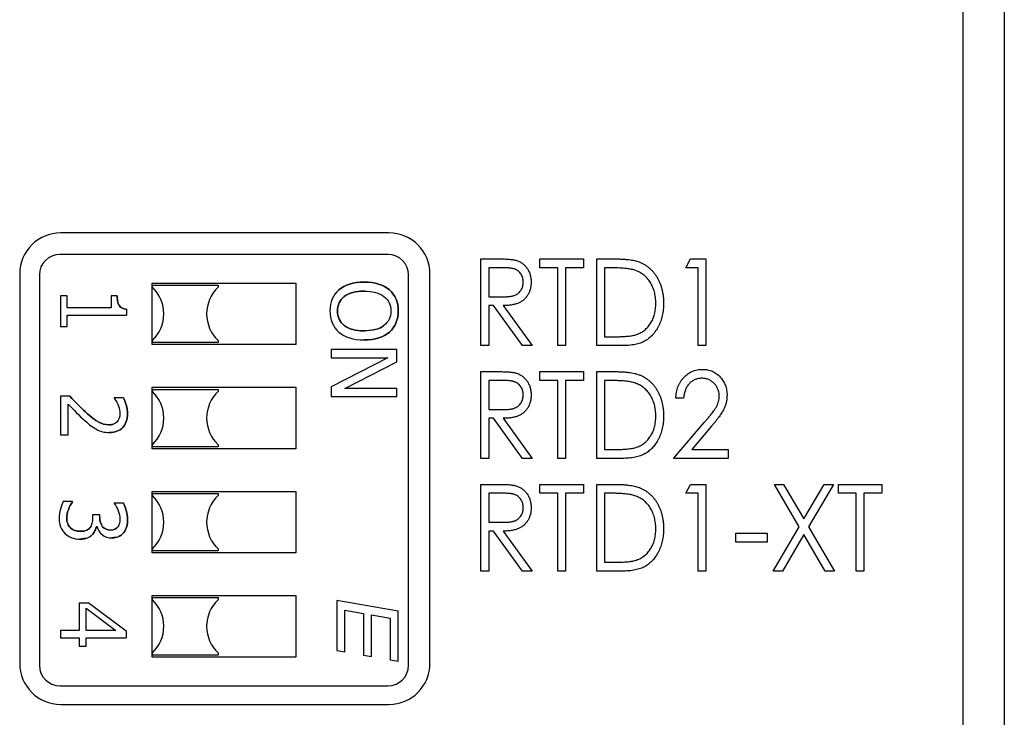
# Paper-space layout 'Sheet2' of a CAD drawing. Header units: millimetres. Extents: x 0 to 420, y 0 to 297.
# Tile 3 of 19: x 116 to 140, y 101 to 118. Entities that reach past the tile are written whole.
import ezdxf

# ---------------------------------------------------------------- set-up
doc = ezdxf.new("R2010")
doc.units = ezdxf.units.MM

psp = doc.layouts.new('Sheet2')

# ---------------------------------------------------------------- linework, layer by layer
at = {"color": 7, "linetype": 'Continuous', "lineweight": 25}
for p, q in [((139.062, 95.296), (139.062, 190.446)), ((140.062, 148.691), (140.062, 92.286)), ((125.062, 112.796), (117.062, 112.796)), ((125.041, 112.27), (117.041, 112.27)), ((127.306, 112.163), (127.695, 112.163)), ((127.306, 110.046), (127.306, 112.163)), ((128.744, 112.163), (129.803, 112.163)), ((128.744, 111.945), (128.744, 112.163)), ((129.803, 112.163), (129.803, 111.945)), ((130.128, 110.046), (130.128, 112.163)), ((130.128, 112.163), (130.529, 112.163)), ((132.299, 111.945), (132.413, 112.163)), ((132.413, 112.163), (132.788, 112.163)), ((132.788, 112.163), (132.788, 110.046)), ((127.848, 111.945), (127.496, 111.945)), ((127.496, 111.945), (127.496, 111.24)), ((129.179, 111.945), (128.744, 111.945)), ((129.179, 110.046), (129.179, 111.945)), ((129.803, 111.945), (129.369, 111.945)), ((129.369, 111.945), (129.369, 110.046)), ((130.455, 111.945), (130.318, 111.945)), ((130.318, 111.945), (130.318, 110.263)), ((132.598, 111.945), (132.299, 111.945)), ((132.598, 110.046), (132.598, 111.945)), ((116.062, 111.796), (116.062, 102.296)), ((116.541, 111.77), (116.541, 102.25)), ((125.541, 102.25), (125.541, 111.77)), ((126.062, 102.296), (126.062, 111.796)), ((119.291, 111.57), (122.791, 111.57)), ((119.291, 110.07), (119.291, 111.57)), ((119.296, 111.52), (119.296, 111.52)), ((119.296, 111.52), (120.896, 111.52)), ((119.296, 111.52), (120.896, 111.52)), ((119.296, 111.47), (119.296, 111.52)), ((120.896, 111.52), (120.896, 111.52)), ((120.896, 111.52), (120.896, 111.47)), ((120.896, 111.52), (120.896, 111.47)), ((120.896, 111.47), (120.896, 111.47)), ((122.791, 111.57), (122.791, 110.07)), ((117.057, 111.261), (117.057, 110.509)), ((117.22, 111.261), (117.057, 111.261)), ((117.22, 110.971), (117.22, 111.261)), ((118.293, 111.261), (118.293, 110.971)), ((118.439, 111.261), (118.293, 111.261)), ((127.496, 111.24), (127.84, 111.237)), ((118.293, 110.971), (117.22, 110.971)), ((118.662, 110.937), (118.662, 110.792)), ((127.61, 111.023), (127.496, 111.023)), ((127.496, 111.023), (127.496, 110.046)), ((128.314, 110.046), (127.61, 111.023)), ((127.849, 111.023), (128.554, 110.046)), ((117.22, 110.792), (118.662, 110.792)), ((117.22, 110.509), (117.22, 110.792)), ((117.057, 110.509), (117.22, 110.509)), ((124.457, 110.406), (124.703, 110.44)), ((119.296, 110.12), (119.296, 110.17)), ((120.896, 110.17), (120.896, 110.12)), ((120.896, 110.17), (120.896, 110.17)), ((120.896, 110.17), (120.896, 110.12)), ((130.318, 110.263), (130.542, 110.263)), ((122.791, 110.07), (119.291, 110.07)), ((120.896, 110.12), (119.296, 110.12)), ((120.896, 110.12), (120.896, 110.12)), ((123.657, 109.95), (123.657, 109.752)), ((125.257, 109.95), (123.657, 109.95)), ((125.257, 109.648), (125.257, 109.95)), ((127.496, 110.046), (127.306, 110.046)), ((128.554, 110.046), (128.314, 110.046)), ((129.369, 110.046), (129.179, 110.046)), ((130.743, 110.046), (130.128, 110.046)), ((132.788, 110.046), (132.598, 110.046)), ((123.657, 109.752), (125.037, 109.752)), ((125.037, 109.752), (123.657, 109.044)), ((123.991, 109.004), (125.257, 109.648)), ((127.306, 109.413), (127.695, 109.413)), ((127.306, 107.296), (127.306, 109.413)), ((128.744, 109.195), (128.744, 109.413)), ((128.744, 109.413), (129.803, 109.413)), ((129.803, 109.413), (129.803, 109.195)), ((130.128, 107.296), (130.128, 109.413)), ((130.128, 109.413), (130.529, 109.413)), ((119.291, 109.03), (122.791, 109.03)), ((119.291, 107.53), (119.291, 109.03)), ((119.296, 108.98), (119.296, 108.98)), ((119.296, 108.98), (120.896, 108.98)), ((119.296, 108.98), (120.896, 108.98)), ((119.296, 108.93), (119.296, 108.98)), ((120.896, 108.98), (120.896, 108.98)), ((120.896, 108.98), (120.896, 108.93)), ((120.896, 108.98), (120.896, 108.93)), ((122.791, 109.03), (122.791, 107.53)), ((123.657, 109.044), (123.657, 108.806)), ((125.257, 109.004), (123.991, 109.004)), ((125.257, 108.806), (125.257, 109.004)), ((127.848, 109.195), (127.496, 109.195)), ((127.496, 109.195), (127.496, 108.49)), ((129.179, 109.195), (128.744, 109.195)), ((129.179, 107.296), (129.179, 109.195)), ((129.803, 109.195), (129.369, 109.195)), ((129.369, 109.195), (129.369, 107.296)), ((130.455, 109.195), (130.318, 109.195)), ((130.318, 109.195), (130.318, 107.513)), ((117.057, 108.81), (117.057, 107.868)), ((117.283, 108.81), (117.057, 108.81)), ((118.366, 108.776), (118.366, 108.766)), ((118.592, 108.776), (118.366, 108.776)), ((120.896, 108.93), (120.896, 108.93)), ((123.657, 108.806), (125.257, 108.806)), ((132.245, 108.761), (132.055, 108.761)), ((117.243, 107.868), (117.243, 108.616)), ((127.496, 108.49), (127.84, 108.487)), ((127.61, 108.273), (127.496, 108.273)), ((127.496, 108.273), (127.496, 107.296)), ((128.314, 107.296), (127.61, 108.273)), ((127.849, 108.273), (128.554, 107.296)), ((132.001, 107.296), (132.749, 108.172)), ((132.919, 108.071), (132.443, 107.513)), ((117.057, 107.868), (117.243, 107.868)), ((122.791, 107.53), (119.291, 107.53)), ((119.296, 107.58), (119.296, 107.63)), ((120.896, 107.58), (119.296, 107.58)), ((120.896, 107.63), (120.896, 107.58)), ((120.896, 107.63), (120.896, 107.63)), ((120.896, 107.63), (120.896, 107.58)), ((120.896, 107.58), (120.896, 107.58)), ((127.496, 107.296), (127.306, 107.296)), ((128.554, 107.296), (128.314, 107.296)), ((129.369, 107.296), (129.179, 107.296)), ((130.743, 107.296), (130.128, 107.296)), ((130.318, 107.513), (130.542, 107.513)), ((133.33, 107.296), (132.001, 107.296)), ((132.443, 107.513), (133.33, 107.513)), ((133.33, 107.513), (133.33, 107.296)), ((127.306, 106.663), (127.695, 106.663)), ((127.306, 104.546), (127.306, 106.663)), ((128.744, 106.445), (128.744, 106.663)), ((128.744, 106.663), (129.803, 106.663)), ((129.803, 106.663), (129.803, 106.445)), ((130.128, 106.663), (130.529, 106.663)), ((130.128, 104.546), (130.128, 106.663)), ((132.299, 106.445), (132.413, 106.663)), ((132.413, 106.663), (132.788, 106.663)), ((132.788, 106.663), (132.788, 104.546)), ((134.457, 106.663), (134.681, 106.663)), ((135.064, 105.628), (134.457, 106.663)), ((134.681, 106.663), (135.176, 105.819)), ((135.176, 105.819), (135.671, 106.663)), ((135.895, 106.663), (135.288, 105.628)), ((135.671, 106.663), (135.895, 106.663)), ((136.017, 106.445), (136.017, 106.663)), ((136.017, 106.663), (137.075, 106.663)), ((137.075, 106.663), (137.075, 106.445)), ((119.291, 106.49), (122.791, 106.49)), ((119.291, 104.99), (119.291, 106.49)), ((119.296, 106.44), (119.296, 106.44)), ((119.296, 106.44), (120.896, 106.44)), ((119.296, 106.44), (120.896, 106.44)), ((119.296, 106.39), (119.296, 106.44)), ((120.896, 106.44), (120.896, 106.44)), ((120.896, 106.44), (120.896, 106.39)), ((120.896, 106.44), (120.896, 106.39)), ((120.896, 106.39), (120.896, 106.39)), ((122.791, 106.49), (122.791, 104.99)), ((127.848, 106.445), (127.496, 106.445)), ((127.496, 106.445), (127.496, 105.74)), ((129.179, 106.445), (128.744, 106.445)), ((129.179, 104.546), (129.179, 106.445)), ((129.803, 106.445), (129.369, 106.445)), ((129.369, 106.445), (129.369, 104.546)), ((130.455, 106.445), (130.318, 106.445)), ((130.318, 106.445), (130.318, 104.763)), ((132.598, 106.445), (132.299, 106.445)), ((132.598, 104.546), (132.598, 106.445)), ((136.451, 106.445), (136.017, 106.445)), ((136.451, 104.546), (136.451, 106.445)), ((137.075, 106.445), (136.641, 106.445)), ((136.641, 106.445), (136.641, 104.546)), ((117.348, 106.244), (117.124, 106.244)), ((117.348, 106.23), (117.348, 106.244)), ((118.366, 106.204), (118.366, 106.195)), ((118.59, 106.204), (118.366, 106.204)), ((117.837, 105.923), (117.837, 105.838)), ((118.014, 105.923), (117.837, 105.923)), ((118.014, 105.858), (118.014, 105.923)), ((117.932, 105.632), (117.947, 105.632)), ((127.496, 105.74), (127.84, 105.737)), ((134.43, 104.546), (135.064, 105.628)), ((135.288, 105.628), (135.922, 104.546)), ((118.422, 105.377), (118.306, 105.356)), ((127.61, 105.523), (127.496, 105.523)), ((127.496, 105.523), (127.496, 104.546)), ((128.314, 104.546), (127.61, 105.523)), ((127.849, 105.523), (128.554, 104.546)), ((133.52, 105.469), (134.28, 105.469)), ((133.52, 105.251), (133.52, 105.469)), ((134.28, 105.469), (134.28, 105.251)), ((135.176, 105.436), (134.654, 104.546)), ((135.698, 104.546), (135.176, 105.436)), ((117.672, 105.347), (117.531, 105.327)), ((134.28, 105.251), (133.52, 105.251)), ((122.791, 104.99), (119.291, 104.99)), ((119.296, 105.04), (119.296, 105.09)), ((120.896, 105.04), (119.296, 105.04)), ((120.896, 105.09), (120.896, 105.04)), ((120.896, 105.09), (120.896, 105.09)), ((120.896, 105.09), (120.896, 105.04)), ((120.896, 105.04), (120.896, 105.04)), ((130.318, 104.763), (130.542, 104.763)), ((127.496, 104.546), (127.306, 104.546)), ((128.554, 104.546), (128.314, 104.546)), ((129.369, 104.546), (129.179, 104.546)), ((130.743, 104.546), (130.128, 104.546)), ((132.788, 104.546), (132.598, 104.546)), ((134.654, 104.546), (134.43, 104.546)), ((135.922, 104.546), (135.698, 104.546)), ((136.641, 104.546), (136.451, 104.546)), ((119.291, 103.95), (122.791, 103.95)), ((119.291, 102.45), (119.291, 103.95)), ((122.791, 103.95), (122.791, 102.45)), ((117.508, 103.768), (117.508, 103.102)), ((117.755, 103.768), (117.508, 103.768)), ((117.755, 103.768), (118.657, 103.094)), ((119.296, 103.9), (119.296, 103.9)), ((119.296, 103.9), (120.896, 103.9)), ((119.296, 103.9), (120.896, 103.9)), ((119.296, 103.85), (119.296, 103.9)), ((120.896, 103.9), (120.896, 103.9)), ((120.896, 103.9), (120.896, 103.85)), ((120.896, 103.9), (120.896, 103.85)), ((120.896, 103.85), (120.896, 103.85)), ((123.791, 103.833), (123.791, 102.614)), ((125.291, 103.568), (123.791, 103.833)), ((117.68, 103.641), (118.402, 103.102)), ((117.68, 103.102), (117.68, 103.641)), ((123.991, 103.594), (124.441, 103.515)), ((123.991, 102.579), (123.991, 103.594)), ((124.441, 103.515), (124.441, 102.5)), ((124.641, 103.48), (125.091, 103.4)), ((124.641, 102.464), (124.641, 103.48)), ((125.291, 102.35), (125.291, 103.568)), ((125.091, 103.4), (125.091, 102.385)), ((117.057, 103.102), (117.057, 102.923)), ((117.508, 103.102), (117.057, 103.102)), ((118.402, 103.102), (117.68, 103.102)), ((118.657, 103.094), (118.657, 102.923)), ((117.057, 102.923), (117.508, 102.923)), ((117.508, 102.923), (117.508, 102.716)), ((117.68, 102.923), (118.657, 102.923)), ((117.68, 102.716), (117.68, 102.923)), ((117.508, 102.716), (117.68, 102.716)), ((119.296, 102.5), (119.296, 102.55)), ((120.896, 102.5), (119.296, 102.5)), ((120.896, 102.55), (120.896, 102.5)), ((120.896, 102.55), (120.896, 102.55)), ((120.896, 102.55), (120.896, 102.5)), ((120.896, 102.5), (120.896, 102.5)), ((123.791, 102.614), (123.991, 102.579)), ((124.441, 102.5), (124.641, 102.464)), ((122.791, 102.45), (119.291, 102.45)), ((125.091, 102.385), (125.291, 102.35)), ((117.041, 101.75), (125.041, 101.75)), ((117.062, 101.296), (125.062, 101.296))]:
    psp.add_line(p, q, dxfattribs=at)
for centre, radius, start, end in [((117.062, 111.796), 1, 90, 180), ((125.062, 111.796), 1, 0, 90), ((117.041, 111.77), 0.5, 90, 180), ((125.041, 111.77), 0.5, 0, 90), ((118.674, 110.82), 0.9, 313.7617, 46.2383), ((121.519, 110.82), 0.9, 133.7617, 226.2383), ((121.519, 110.82), 0.9, 133.7617, 226.2383), ((118.674, 108.28), 0.9, 313.7617, 46.2383), ((121.519, 108.28), 0.9, 133.7617, 226.2383), ((121.519, 108.28), 0.9, 133.7617, 226.2383), ((118.674, 105.74), 0.9, 313.7617, 46.2383), ((121.519, 105.74), 0.9, 133.7617, 226.2383), ((121.519, 105.74), 0.9, 133.7617, 226.2383), ((118.674, 103.2), 0.9, 313.7617, 46.2383), ((121.519, 103.2), 0.9, 133.7617, 226.2383), ((121.519, 103.2), 0.9, 133.7617, 226.2383), ((117.062, 102.296), 1, 180, 270), ((117.041, 102.25), 0.5, 180, 270), ((125.041, 102.25), 0.5, 270, 0), ((125.062, 102.296), 1, 270, 0)]:
    psp.add_arc(centre, radius, start, end, dxfattribs=at)
for points, knots in [([(127.695, 112.163), (127.721, 112.162), (127.771, 112.162), (127.842, 112.161), (127.907, 112.158), (127.966, 112.156), (128.018, 112.151), (128.063, 112.147), (128.102, 112.141), (128.125, 112.136), (128.136, 112.134)], [0, 0, 0, 0, 0.176242, 0.33814, 0.484799, 0.617149, 0.734395, 0.837422, 0.92561, 1, 1, 1, 1]), ([(128.136, 112.134), (128.15, 112.13), (128.178, 112.122), (128.219, 112.106), (128.257, 112.088), (128.294, 112.066), (128.328, 112.041), (128.36, 112.013), (128.391, 111.982), (128.419, 111.947), (128.445, 111.911), (128.466, 111.872), (128.486, 111.831), (128.501, 111.788), (128.513, 111.743), (128.521, 111.696), (128.526, 111.647), (128.527, 111.613), (128.527, 111.596)], [0, 0, 0, 0, 0.061387, 0.121495, 0.181089, 0.240038, 0.298644, 0.35799, 0.418441, 0.480043, 0.541867, 0.604173, 0.666682, 0.729899, 0.794538, 0.860455, 0.929211, 1, 1, 1, 1]), ([(130.529, 112.163), (130.564, 112.162), (130.631, 112.162), (130.729, 112.158), (130.818, 112.153), (130.901, 112.144), (130.976, 112.134), (131.044, 112.121), (131.104, 112.106), (131.141, 112.092), (131.159, 112.086)], [0, 0, 0, 0, 0.164344, 0.316794, 0.458147, 0.588563, 0.707492, 0.815269, 0.912897, 1, 1, 1, 1]), ([(131.159, 112.086), (131.182, 112.077), (131.227, 112.058), (131.292, 112.024), (131.352, 111.984), (131.41, 111.94), (131.463, 111.89), (131.512, 111.836), (131.557, 111.776), (131.599, 111.712), (131.636, 111.644), (131.669, 111.573), (131.696, 111.498), (131.718, 111.42), (131.735, 111.339), (131.748, 111.255), (131.755, 111.167), (131.756, 111.108), (131.757, 111.077)], [0, 0, 0, 0, 0.059398, 0.117804, 0.175649, 0.233437, 0.291249, 0.349576, 0.409329, 0.470372, 0.532591, 0.595119, 0.658625, 0.723231, 0.789405, 0.857649, 0.927742, 1, 1, 1, 1]), ([(128.337, 111.597), (128.337, 111.614), (128.335, 111.648), (128.325, 111.697), (128.308, 111.743), (128.284, 111.787), (128.255, 111.827), (128.221, 111.861), (128.183, 111.888), (128.148, 111.906), (128.116, 111.918), (128.088, 111.925), (128.057, 111.932), (128.022, 111.936), (127.984, 111.941), (127.941, 111.944), (127.896, 111.945), (127.864, 111.945), (127.848, 111.945)], [0, 0, 0, 0, 0.074206, 0.146692, 0.218332, 0.29067, 0.362618, 0.431553, 0.499554, 0.567987, 0.604677, 0.646293, 0.69288, 0.744014, 0.799888, 0.86174, 0.928424, 1, 1, 1, 1]), ([(131.054, 111.886), (131.037, 111.891), (131.002, 111.901), (130.946, 111.913), (130.882, 111.923), (130.811, 111.931), (130.732, 111.937), (130.647, 111.942), (130.553, 111.945), (130.489, 111.945), (130.455, 111.945)], [0, 0, 0, 0, 0.084774, 0.180312, 0.28709, 0.406015, 0.536482, 0.678682, 0.833402, 1, 1, 1, 1]), ([(131.567, 111.078), (131.566, 111.103), (131.565, 111.151), (131.559, 111.223), (131.548, 111.291), (131.534, 111.357), (131.515, 111.42), (131.491, 111.481), (131.464, 111.539), (131.432, 111.593), (131.396, 111.644), (131.358, 111.692), (131.315, 111.735), (131.27, 111.774), (131.22, 111.808), (131.168, 111.839), (131.112, 111.865), (131.073, 111.879), (131.054, 111.886)], [0, 0, 0, 0, 0.0722353, 0.1418286, 0.209054, 0.2746179, 0.3388386, 0.4016697, 0.4638636, 0.5254316, 0.5862079, 0.6454306, 0.7040742, 0.7622982, 0.8203363, 0.8791422, 0.9387661, 1, 1, 1, 1]), ([(123.808, 110.89), (123.808, 111.038), (123.863, 111.156), (124.086, 111.333), (124.247, 111.377), (124.457, 111.377)], [0, 0, 0, 0, 0.5, 0.5, 1, 1, 1, 1]), ([(124.457, 111.377), (124.247, 111.377), (124.086, 111.333), (123.863, 111.156), (123.808, 111.038), (123.808, 110.89)], [0, 0, 0, 0, 0.5, 0.5, 1, 1, 1, 1]), ([(127.84, 111.237), (127.856, 111.237), (127.887, 111.237), (127.932, 111.239), (127.973, 111.242), (128.012, 111.246), (128.047, 111.252), (128.079, 111.258), (128.108, 111.266), (128.142, 111.279), (128.18, 111.298), (128.22, 111.327), (128.255, 111.362), (128.285, 111.402), (128.308, 111.447), (128.325, 111.495), (128.335, 111.545), (128.337, 111.579), (128.337, 111.597)], [0, 0, 0, 0, 0.0688845, 0.1330037, 0.1923688, 0.2476844, 0.2984466, 0.3447833, 0.3874444, 0.4260582, 0.4984773, 0.5682255, 0.638295, 0.7092395, 0.7816761, 0.8527646, 0.9255231, 1, 1, 1, 1]), ([(128.527, 111.596), (128.526, 111.568), (128.525, 111.513), (128.511, 111.434), (128.487, 111.359), (128.454, 111.29), (128.412, 111.228), (128.361, 111.173), (128.303, 111.127), (128.247, 111.096), (128.199, 111.075), (128.159, 111.061), (128.115, 111.05), (128.068, 111.04), (128.018, 111.032), (127.965, 111.027), (127.908, 111.024), (127.869, 111.023), (127.849, 111.023)], [0, 0, 0, 0, 0.083484, 0.162613, 0.23918, 0.314494, 0.388385, 0.460717, 0.533791, 0.609022, 0.648239, 0.690365, 0.734562, 0.781635, 0.831635, 0.884694, 0.940506, 1, 1, 1, 1]), ([(118.483, 111.033), (118.469, 111.056), (118.457, 111.09), (118.443, 111.18), (118.439, 111.222), (118.439, 111.261)], [0, 0, 0, 0, 0.5, 0.5, 1, 1, 1, 1]), ([(118.439, 111.261), (118.439, 111.222), (118.443, 111.18), (118.457, 111.09), (118.469, 111.056), (118.483, 111.033)], [0, 0, 0, 0, 0.5, 0.5, 1, 1, 1, 1]), ([(124.457, 110.406), (124.247, 110.406), (124.086, 110.449), (123.863, 110.625), (123.808, 110.743), (123.808, 110.89)], [0, 0, 0, 0, 0.5, 0.5, 1, 1, 1, 1]), ([(123.808, 110.89), (123.808, 110.743), (123.863, 110.625), (124.086, 110.449), (124.247, 110.406), (124.457, 110.406)], [0, 0, 0, 0, 0.5, 0.5, 1, 1, 1, 1]), ([(131.757, 111.077), (131.756, 111.051), (131.755, 111), (131.75, 110.924), (131.739, 110.85), (131.726, 110.779), (131.708, 110.71), (131.687, 110.643), (131.661, 110.579), (131.632, 110.518), (131.599, 110.46), (131.564, 110.405), (131.527, 110.354), (131.488, 110.308), (131.446, 110.265), (131.401, 110.226), (131.354, 110.191), (131.305, 110.16), (131.252, 110.132), (131.194, 110.109), (131.131, 110.09), (131.063, 110.074), (130.99, 110.061), (130.912, 110.052), (130.829, 110.047), (130.772, 110.046), (130.743, 110.046)], [0, 0, 0, 0, 0.047591, 0.093744, 0.138658, 0.182637, 0.225674, 0.268046, 0.309925, 0.35122, 0.391858, 0.430949, 0.469216, 0.506063, 0.542432, 0.578163, 0.613445, 0.648473, 0.684358, 0.722083, 0.761938, 0.803977, 0.848876, 0.896245, 0.946758, 1, 1, 1, 1]), ([(131.098, 110.317), (131.116, 110.324), (131.151, 110.337), (131.202, 110.362), (131.249, 110.391), (131.294, 110.423), (131.335, 110.46), (131.374, 110.5), (131.41, 110.544), (131.442, 110.592), (131.472, 110.643), (131.497, 110.697), (131.519, 110.754), (131.536, 110.813), (131.55, 110.876), (131.56, 110.941), (131.565, 111.008), (131.566, 111.054), (131.567, 111.078)], [0, 0, 0, 0, 0.059658, 0.118319, 0.176002, 0.23344, 0.290884, 0.349178, 0.408074, 0.468667, 0.53039, 0.592632, 0.655752, 0.720395, 0.787156, 0.855716, 0.926408, 1, 1, 1, 1]), ([(124.766, 110.449), (124.766, 110.449), (124.831, 110.457), (124.886, 110.497), (124.941, 110.537)], [0, 0, 0, 0, 0.00258, 1, 1, 1, 1]), ([(130.542, 110.263), (130.574, 110.263), (130.636, 110.263), (130.725, 110.266), (130.806, 110.27), (130.879, 110.276), (130.945, 110.284), (131.003, 110.292), (131.054, 110.303), (131.084, 110.312), (131.098, 110.317)], [0, 0, 0, 0, 0.172244, 0.330193, 0.475432, 0.606548, 0.724426, 0.829129, 0.920407, 1, 1, 1, 1]), ([(132.055, 108.761), (132.056, 108.786), (132.058, 108.836), (132.069, 108.908), (132.085, 108.977), (132.106, 109.042), (132.133, 109.104), (132.166, 109.163), (132.204, 109.218), (132.247, 109.269), (132.294, 109.315), (132.344, 109.356), (132.397, 109.39), (132.453, 109.418), (132.512, 109.44), (132.573, 109.456), (132.637, 109.465), (132.681, 109.466), (132.703, 109.467)], [0, 0, 0, 0, 0.070894, 0.1392, 0.20487, 0.269234, 0.332081, 0.394901, 0.457202, 0.520113, 0.582517, 0.642738, 0.701734, 0.760045, 0.818157, 0.87726, 0.937527, 1, 1, 1, 1]), ([(132.703, 109.467), (132.725, 109.466), (132.768, 109.465), (132.83, 109.456), (132.89, 109.442), (132.946, 109.421), (132.999, 109.395), (133.048, 109.361), (133.095, 109.323), (133.138, 109.279), (133.177, 109.231), (133.211, 109.181), (133.239, 109.128), (133.263, 109.074), (133.281, 109.017), (133.294, 108.958), (133.302, 108.897), (133.303, 108.855), (133.303, 108.834)], [0, 0, 0, 0, 0.0671055, 0.1317444, 0.1944579, 0.2557488, 0.3160973, 0.3767042, 0.4382358, 0.5016464, 0.5650765, 0.6274947, 0.6884648, 0.7495095, 0.8103551, 0.8723484, 0.9350876, 1, 1, 1, 1]), ([(127.695, 109.413), (127.721, 109.412), (127.771, 109.412), (127.842, 109.411), (127.907, 109.408), (127.966, 109.406), (128.018, 109.401), (128.063, 109.397), (128.102, 109.391), (128.125, 109.386), (128.136, 109.384)], [0, 0, 0, 0, 0.176242, 0.33814, 0.484799, 0.617149, 0.734395, 0.837422, 0.92561, 1, 1, 1, 1]), ([(128.136, 109.384), (128.15, 109.38), (128.178, 109.372), (128.219, 109.356), (128.257, 109.338), (128.294, 109.316), (128.328, 109.291), (128.36, 109.263), (128.391, 109.232), (128.419, 109.197), (128.445, 109.161), (128.466, 109.122), (128.486, 109.081), (128.501, 109.038), (128.513, 108.993), (128.521, 108.946), (128.526, 108.897), (128.527, 108.863), (128.527, 108.846)], [0, 0, 0, 0, 0.061387, 0.121495, 0.181089, 0.240038, 0.298644, 0.35799, 0.418441, 0.480043, 0.541867, 0.604173, 0.666682, 0.729899, 0.794538, 0.860455, 0.929211, 1, 1, 1, 1]), ([(130.529, 109.413), (130.564, 109.412), (130.631, 109.412), (130.729, 109.408), (130.818, 109.403), (130.901, 109.394), (130.976, 109.384), (131.044, 109.371), (131.104, 109.356), (131.141, 109.342), (131.159, 109.336)], [0, 0, 0, 0, 0.164344, 0.316794, 0.458147, 0.588563, 0.707492, 0.815269, 0.912897, 1, 1, 1, 1]), ([(131.159, 109.336), (131.182, 109.327), (131.227, 109.308), (131.292, 109.274), (131.352, 109.234), (131.41, 109.19), (131.463, 109.14), (131.512, 109.086), (131.557, 109.026), (131.599, 108.962), (131.636, 108.894), (131.669, 108.823), (131.696, 108.748), (131.718, 108.67), (131.735, 108.589), (131.748, 108.505), (131.755, 108.417), (131.756, 108.358), (131.757, 108.327)], [0, 0, 0, 0, 0.059398, 0.117804, 0.175649, 0.233437, 0.291249, 0.349576, 0.409329, 0.470372, 0.532591, 0.595119, 0.658625, 0.723231, 0.789405, 0.857649, 0.927742, 1, 1, 1, 1]), ([(132.694, 109.25), (132.678, 109.249), (132.649, 109.248), (132.605, 109.242), (132.564, 109.232), (132.524, 109.218), (132.486, 109.2), (132.45, 109.178), (132.416, 109.152), (132.384, 109.122), (132.355, 109.088), (132.329, 109.051), (132.307, 109.011), (132.288, 108.967), (132.272, 108.92), (132.26, 108.87), (132.25, 108.817), (132.247, 108.78), (132.245, 108.761)], [0, 0, 0, 0, 0.061535, 0.120681, 0.178642, 0.235332, 0.291867, 0.34862, 0.406764, 0.466093, 0.52635, 0.587062, 0.649555, 0.7136, 0.780456, 0.850261, 0.923173, 1, 1, 1, 1]), ([(133.113, 108.821), (133.113, 108.835), (133.113, 108.864), (133.106, 108.905), (133.097, 108.946), (133.083, 108.984), (133.067, 109.021), (133.045, 109.057), (133.02, 109.091), (132.992, 109.123), (132.961, 109.153), (132.928, 109.179), (132.893, 109.201), (132.857, 109.219), (132.818, 109.233), (132.778, 109.242), (132.736, 109.248), (132.708, 109.249), (132.694, 109.25)], [0, 0, 0, 0, 0.064826, 0.127694, 0.189002, 0.250262, 0.311649, 0.372859, 0.435986, 0.500806, 0.565495, 0.628378, 0.689165, 0.749946, 0.810822, 0.872278, 0.935146, 1, 1, 1, 1]), ([(128.337, 108.847), (128.337, 108.864), (128.335, 108.898), (128.325, 108.947), (128.308, 108.993), (128.284, 109.037), (128.255, 109.077), (128.221, 109.111), (128.183, 109.138), (128.148, 109.156), (128.116, 109.168), (128.088, 109.175), (128.057, 109.182), (128.022, 109.186), (127.984, 109.191), (127.941, 109.194), (127.896, 109.195), (127.864, 109.195), (127.848, 109.195)], [0, 0, 0, 0, 0.074206, 0.146692, 0.218332, 0.29067, 0.362618, 0.431553, 0.499554, 0.567987, 0.604677, 0.646293, 0.69288, 0.744014, 0.799888, 0.86174, 0.928424, 1, 1, 1, 1]), ([(131.054, 109.136), (131.037, 109.141), (131.002, 109.151), (130.946, 109.163), (130.882, 109.173), (130.811, 109.181), (130.732, 109.187), (130.647, 109.192), (130.553, 109.195), (130.489, 109.195), (130.455, 109.195)], [0, 0, 0, 0, 0.084774, 0.180312, 0.28709, 0.406015, 0.536482, 0.678682, 0.833402, 1, 1, 1, 1]), ([(131.567, 108.328), (131.566, 108.353), (131.565, 108.401), (131.559, 108.473), (131.548, 108.541), (131.534, 108.607), (131.515, 108.67), (131.491, 108.731), (131.464, 108.789), (131.432, 108.843), (131.396, 108.894), (131.358, 108.942), (131.315, 108.985), (131.27, 109.024), (131.22, 109.058), (131.168, 109.089), (131.112, 109.115), (131.073, 109.129), (131.054, 109.136)], [0, 0, 0, 0, 0.072235, 0.141829, 0.209054, 0.274618, 0.338839, 0.40167, 0.463864, 0.525432, 0.586208, 0.645431, 0.704074, 0.762298, 0.820336, 0.879142, 0.938766, 1, 1, 1, 1]), ([(118.691, 108.384), (118.691, 108.453), (118.681, 108.525), (118.639, 108.672), (118.616, 108.731), (118.592, 108.776)], [0, 0, 0, 0, 0.5, 0.5, 1, 1, 1, 1]), ([(118.592, 108.776), (118.616, 108.731), (118.639, 108.672), (118.681, 108.525), (118.691, 108.453), (118.691, 108.384)], [0, 0, 0, 0, 0.5, 0.5, 1, 1, 1, 1]), ([(127.84, 108.487), (127.856, 108.487), (127.887, 108.487), (127.932, 108.489), (127.973, 108.492), (128.012, 108.496), (128.047, 108.502), (128.079, 108.508), (128.108, 108.516), (128.142, 108.529), (128.18, 108.548), (128.22, 108.577), (128.255, 108.612), (128.285, 108.652), (128.308, 108.697), (128.325, 108.745), (128.335, 108.795), (128.337, 108.829), (128.337, 108.847)], [0, 0, 0, 0, 0.0688845, 0.1330037, 0.1923688, 0.2476844, 0.2984466, 0.3447833, 0.3874444, 0.4260582, 0.4984773, 0.5682255, 0.638295, 0.7092395, 0.7816761, 0.8527646, 0.9255231, 1, 1, 1, 1]), ([(128.527, 108.846), (128.526, 108.818), (128.525, 108.763), (128.511, 108.684), (128.487, 108.609), (128.454, 108.54), (128.412, 108.478), (128.361, 108.423), (128.303, 108.377), (128.247, 108.346), (128.199, 108.325), (128.159, 108.311), (128.115, 108.3), (128.068, 108.29), (128.018, 108.282), (127.965, 108.277), (127.908, 108.274), (127.869, 108.273), (127.849, 108.273)], [0, 0, 0, 0, 0.083484, 0.162613, 0.23918, 0.314494, 0.388385, 0.460717, 0.533791, 0.609022, 0.648239, 0.690365, 0.734562, 0.781635, 0.831635, 0.884694, 0.940506, 1, 1, 1, 1]), ([(132.749, 108.172), (132.767, 108.193), (132.802, 108.233), (132.851, 108.291), (132.896, 108.346), (132.936, 108.396), (132.97, 108.442), (133, 108.483), (133.024, 108.521), (133.05, 108.565), (133.076, 108.619), (133.098, 108.685), (133.111, 108.752), (133.113, 108.798), (133.113, 108.821)], [0, 0, 0, 0, 0.1089127, 0.2096152, 0.3017648, 0.3853909, 0.4609786, 0.528012, 0.5871407, 0.6380236, 0.7303949, 0.8206903, 0.9096583, 1, 1, 1, 1]), ([(133.303, 108.834), (133.302, 108.805), (133.3, 108.746), (133.286, 108.66), (133.26, 108.576), (133.231, 108.509), (133.202, 108.454), (133.176, 108.41), (133.144, 108.362), (133.109, 108.31), (133.067, 108.256), (133.023, 108.197), (132.973, 108.135), (132.937, 108.093), (132.919, 108.071)], [0, 0, 0, 0, 0.10151, 0.200837, 0.299625, 0.399332, 0.452699, 0.511826, 0.577323, 0.649147, 0.727119, 0.811496, 0.9029, 1, 1, 1, 1]), ([(118.24, 108.116), (118.149, 108.116), (118.064, 108.138), (117.907, 108.227), (117.802, 108.309), (117.668, 108.428)], [0, 0, 0, 0, 0.5, 0.5, 1, 1, 1, 1]), ([(117.668, 108.428), (117.802, 108.309), (117.907, 108.227), (118.064, 108.138), (118.149, 108.116), (118.24, 108.116)], [0, 0, 0, 0, 0.5, 0.5, 1, 1, 1, 1]), ([(118.251, 107.927), (118.386, 107.927), (118.493, 107.967), (118.651, 108.129), (118.691, 108.241), (118.691, 108.384)], [0, 0, 0, 0, 0.5, 0.5, 1, 1, 1, 1]), ([(118.691, 108.384), (118.691, 108.241), (118.651, 108.129), (118.493, 107.967), (118.386, 107.927), (118.251, 107.927)], [0, 0, 0, 0, 0.5, 0.5, 1, 1, 1, 1]), ([(131.757, 108.327), (131.756, 108.301), (131.755, 108.25), (131.75, 108.174), (131.739, 108.1), (131.726, 108.029), (131.708, 107.96), (131.687, 107.893), (131.661, 107.829), (131.632, 107.768), (131.599, 107.71), (131.564, 107.655), (131.527, 107.604), (131.488, 107.558), (131.446, 107.515), (131.401, 107.476), (131.354, 107.441), (131.305, 107.41), (131.252, 107.382), (131.194, 107.359), (131.131, 107.34), (131.063, 107.324), (130.99, 107.311), (130.912, 107.302), (130.829, 107.297), (130.772, 107.296), (130.743, 107.296)], [0, 0, 0, 0, 0.047591, 0.093744, 0.138658, 0.182637, 0.225674, 0.268046, 0.309925, 0.35122, 0.391858, 0.430949, 0.469216, 0.506063, 0.542432, 0.578163, 0.613445, 0.648473, 0.684358, 0.722083, 0.761938, 0.803977, 0.848876, 0.896245, 0.946758, 1, 1, 1, 1]), ([(131.098, 107.567), (131.116, 107.574), (131.151, 107.587), (131.202, 107.612), (131.249, 107.641), (131.294, 107.673), (131.335, 107.71), (131.374, 107.75), (131.41, 107.794), (131.442, 107.842), (131.472, 107.893), (131.497, 107.947), (131.519, 108.004), (131.536, 108.063), (131.55, 108.126), (131.56, 108.191), (131.565, 108.258), (131.566, 108.304), (131.567, 108.328)], [0, 0, 0, 0, 0.059658, 0.118319, 0.176002, 0.23344, 0.290884, 0.349178, 0.408074, 0.468667, 0.53039, 0.592632, 0.655752, 0.720395, 0.787156, 0.855716, 0.926408, 1, 1, 1, 1]), ([(118.24, 108.116), (118.27, 108.117), (118.311, 108.117), (118.348, 108.135), (118.359, 108.14)], [0, 0, 0, 0, 0.7034248, 1, 1, 1, 1]), ([(130.542, 107.513), (130.574, 107.513), (130.636, 107.513), (130.725, 107.516), (130.806, 107.52), (130.879, 107.526), (130.945, 107.534), (131.003, 107.542), (131.054, 107.553), (131.084, 107.562), (131.098, 107.567)], [0, 0, 0, 0, 0.172244, 0.330193, 0.475432, 0.606548, 0.724426, 0.829129, 0.920407, 1, 1, 1, 1]), ([(127.695, 106.663), (127.721, 106.662), (127.771, 106.662), (127.842, 106.661), (127.907, 106.658), (127.966, 106.656), (128.018, 106.651), (128.063, 106.647), (128.102, 106.641), (128.125, 106.636), (128.136, 106.634)], [0, 0, 0, 0, 0.176242, 0.33814, 0.484799, 0.617149, 0.734395, 0.837422, 0.92561, 1, 1, 1, 1]), ([(128.136, 106.634), (128.15, 106.63), (128.178, 106.622), (128.219, 106.606), (128.257, 106.588), (128.294, 106.566), (128.328, 106.541), (128.36, 106.513), (128.391, 106.482), (128.419, 106.447), (128.445, 106.411), (128.466, 106.372), (128.486, 106.331), (128.501, 106.288), (128.513, 106.243), (128.521, 106.196), (128.526, 106.147), (128.527, 106.113), (128.527, 106.096)], [0, 0, 0, 0, 0.061387, 0.121495, 0.181089, 0.240038, 0.298644, 0.35799, 0.418441, 0.480043, 0.541867, 0.604173, 0.666682, 0.729899, 0.794538, 0.860455, 0.929211, 1, 1, 1, 1]), ([(130.529, 106.663), (130.564, 106.662), (130.631, 106.662), (130.729, 106.658), (130.818, 106.653), (130.901, 106.644), (130.976, 106.634), (131.044, 106.621), (131.104, 106.606), (131.141, 106.592), (131.159, 106.586)], [0, 0, 0, 0, 0.164344, 0.316794, 0.458147, 0.588563, 0.707492, 0.815269, 0.912897, 1, 1, 1, 1]), ([(131.159, 106.586), (131.182, 106.577), (131.227, 106.558), (131.292, 106.524), (131.352, 106.484), (131.41, 106.44), (131.463, 106.39), (131.512, 106.336), (131.557, 106.276), (131.599, 106.212), (131.636, 106.144), (131.669, 106.073), (131.696, 105.998), (131.718, 105.92), (131.735, 105.839), (131.748, 105.755), (131.755, 105.667), (131.756, 105.608), (131.757, 105.577)], [0, 0, 0, 0, 0.059398, 0.117804, 0.175649, 0.233437, 0.291249, 0.349576, 0.409329, 0.470372, 0.532591, 0.595119, 0.658625, 0.723231, 0.789405, 0.857649, 0.927742, 1, 1, 1, 1]), ([(128.337, 106.097), (128.337, 106.114), (128.335, 106.148), (128.325, 106.197), (128.308, 106.243), (128.284, 106.287), (128.255, 106.327), (128.221, 106.361), (128.183, 106.388), (128.148, 106.406), (128.116, 106.418), (128.088, 106.425), (128.057, 106.432), (128.022, 106.436), (127.984, 106.441), (127.941, 106.444), (127.896, 106.445), (127.864, 106.445), (127.848, 106.445)], [0, 0, 0, 0, 0.074206, 0.146692, 0.218332, 0.29067, 0.362618, 0.431553, 0.499554, 0.567987, 0.604677, 0.646293, 0.69288, 0.744014, 0.799888, 0.86174, 0.928424, 1, 1, 1, 1]), ([(131.054, 106.386), (131.037, 106.391), (131.002, 106.401), (130.946, 106.413), (130.882, 106.423), (130.811, 106.431), (130.732, 106.437), (130.647, 106.442), (130.553, 106.445), (130.489, 106.445), (130.455, 106.445)], [0, 0, 0, 0, 0.084774, 0.180312, 0.28709, 0.406015, 0.536482, 0.678682, 0.833402, 1, 1, 1, 1]), ([(131.567, 105.578), (131.566, 105.603), (131.565, 105.651), (131.559, 105.723), (131.548, 105.791), (131.534, 105.857), (131.515, 105.92), (131.491, 105.981), (131.464, 106.039), (131.432, 106.093), (131.396, 106.144), (131.358, 106.192), (131.315, 106.235), (131.27, 106.274), (131.22, 106.308), (131.168, 106.339), (131.112, 106.365), (131.073, 106.379), (131.054, 106.386)], [0, 0, 0, 0, 0.0722353, 0.1418286, 0.209054, 0.2746179, 0.3388386, 0.4016697, 0.4638636, 0.5254316, 0.5862079, 0.6454306, 0.7040742, 0.7622982, 0.8203363, 0.8791422, 0.9387661, 1, 1, 1, 1]), ([(117.124, 106.244), (117.098, 106.196), (117.075, 106.135), (117.034, 105.985), (117.023, 105.909), (117.023, 105.832)], [0, 0, 0, 0, 0.5, 0.5, 1, 1, 1, 1]), ([(117.209, 105.835), (117.209, 105.902), (117.222, 105.971), (117.275, 106.114), (117.308, 106.177), (117.348, 106.23)], [0, 0, 0, 0, 0.5, 0.5, 1, 1, 1, 1]), ([(117.348, 106.23), (117.308, 106.177), (117.275, 106.114), (117.222, 105.971), (117.209, 105.902), (117.209, 105.835)], [0, 0, 0, 0, 0.5, 0.5, 1, 1, 1, 1]), ([(118.366, 106.195), (118.407, 106.14), (118.44, 106.082), (118.489, 105.954), (118.506, 105.886), (118.506, 105.817)], [0, 0, 0, 0, 0.5, 0.5, 1, 1, 1, 1]), ([(118.691, 105.812), (118.691, 105.882), (118.681, 105.953), (118.639, 106.1), (118.616, 106.159), (118.59, 106.204)], [0, 0, 0, 0, 0.5, 0.5, 1, 1, 1, 1]), ([(118.59, 106.204), (118.616, 106.159), (118.639, 106.1), (118.681, 105.953), (118.691, 105.882), (118.691, 105.812)], [0, 0, 0, 0, 0.5, 0.5, 1, 1, 1, 1]), ([(127.84, 105.737), (127.856, 105.737), (127.887, 105.737), (127.932, 105.739), (127.973, 105.742), (128.012, 105.746), (128.047, 105.752), (128.079, 105.758), (128.108, 105.766), (128.142, 105.779), (128.18, 105.798), (128.22, 105.827), (128.255, 105.862), (128.285, 105.902), (128.308, 105.947), (128.325, 105.995), (128.335, 106.045), (128.337, 106.079), (128.337, 106.097)], [0, 0, 0, 0, 0.0688845, 0.1330037, 0.1923688, 0.2476844, 0.2984466, 0.3447833, 0.3874444, 0.4260582, 0.4984773, 0.5682255, 0.638295, 0.7092395, 0.7816761, 0.8527646, 0.9255231, 1, 1, 1, 1]), ([(128.527, 106.096), (128.526, 106.068), (128.525, 106.013), (128.511, 105.934), (128.487, 105.859), (128.454, 105.79), (128.412, 105.728), (128.361, 105.673), (128.303, 105.627), (128.247, 105.596), (128.199, 105.575), (128.159, 105.561), (128.115, 105.55), (128.068, 105.54), (128.018, 105.532), (127.965, 105.527), (127.908, 105.524), (127.869, 105.523), (127.849, 105.523)], [0, 0, 0, 0, 0.083484, 0.162613, 0.23918, 0.314494, 0.388385, 0.460717, 0.533791, 0.609022, 0.648239, 0.690365, 0.734562, 0.781635, 0.831635, 0.884694, 0.940506, 1, 1, 1, 1]), ([(118.282, 105.546), (118.195, 105.546), (118.129, 105.574), (118.037, 105.687), (118.014, 105.763), (118.014, 105.858)], [0, 0, 0, 0, 0.5, 0.5, 1, 1, 1, 1]), ([(118.014, 105.858), (118.014, 105.763), (118.037, 105.687), (118.129, 105.574), (118.195, 105.546), (118.282, 105.546)], [0, 0, 0, 0, 0.5, 0.5, 1, 1, 1, 1]), ([(117.297, 105.602), (117.269, 105.63), (117.247, 105.666), (117.216, 105.755), (117.209, 105.796), (117.209, 105.835)], [0, 0, 0, 0, 0.5, 0.5, 1, 1, 1, 1]), ([(117.209, 105.835), (117.209, 105.796), (117.216, 105.755), (117.247, 105.666), (117.269, 105.63), (117.297, 105.602)], [0, 0, 0, 0, 0.5, 0.5, 1, 1, 1, 1]), ([(117.684, 105.541), (117.691, 105.543), (117.713, 105.549), (117.746, 105.571), (117.768, 105.595), (117.778, 105.607)], [0, 0, 0, 0, 0.171677, 0.600466, 1, 1, 1, 1]), ([(117.828, 105.431), (117.855, 105.457), (117.877, 105.489), (117.914, 105.567), (117.926, 105.601), (117.932, 105.632)], [0, 0, 0, 0, 0.5, 0.5, 1, 1, 1, 1]), ([(117.932, 105.632), (117.926, 105.601), (117.914, 105.567), (117.877, 105.489), (117.855, 105.457), (117.828, 105.431)], [0, 0, 0, 0, 0.5, 0.5, 1, 1, 1, 1]), ([(117.947, 105.632), (117.964, 105.557), (118.006, 105.492), (118.138, 105.383), (118.216, 105.356), (118.306, 105.356)], [0, 0, 0, 0, 0.5, 0.5, 1, 1, 1, 1]), ([(117.547, 105.517), (117.577, 105.517), (117.614, 105.517), (117.649, 105.529), (117.656, 105.532)], [0, 0, 0, 0, 0.7888442, 1, 1, 1, 1]), ([(117.828, 105.431), (117.809, 105.414), (117.772, 105.382), (117.726, 105.363), (117.704, 105.354)], [0, 0, 0, 0, 0.509255, 1, 1, 1, 1]), ([(118.601, 105.492), (118.581, 105.469), (118.542, 105.425), (118.49, 105.4), (118.466, 105.388)], [0, 0, 0, 0, 0.533032, 1, 1, 1, 1]), ([(131.757, 105.577), (131.756, 105.551), (131.755, 105.5), (131.75, 105.424), (131.739, 105.35), (131.726, 105.279), (131.708, 105.21), (131.687, 105.143), (131.661, 105.079), (131.632, 105.018), (131.599, 104.96), (131.564, 104.905), (131.527, 104.854), (131.488, 104.808), (131.446, 104.765), (131.401, 104.726), (131.354, 104.691), (131.305, 104.66), (131.252, 104.632), (131.194, 104.609), (131.131, 104.59), (131.063, 104.574), (130.99, 104.561), (130.912, 104.552), (130.829, 104.547), (130.772, 104.546), (130.743, 104.546)], [0, 0, 0, 0, 0.047591, 0.093744, 0.138658, 0.182637, 0.225674, 0.268046, 0.309925, 0.35122, 0.391858, 0.430949, 0.469216, 0.506063, 0.542432, 0.578163, 0.613445, 0.648473, 0.684358, 0.722083, 0.761938, 0.803977, 0.848876, 0.896245, 0.946758, 1, 1, 1, 1]), ([(131.098, 104.817), (131.116, 104.824), (131.151, 104.837), (131.202, 104.862), (131.249, 104.891), (131.294, 104.923), (131.335, 104.96), (131.374, 105), (131.41, 105.044), (131.442, 105.092), (131.472, 105.143), (131.497, 105.197), (131.519, 105.254), (131.536, 105.313), (131.55, 105.376), (131.56, 105.441), (131.565, 105.508), (131.566, 105.554), (131.567, 105.578)], [0, 0, 0, 0, 0.059658, 0.118319, 0.176002, 0.23344, 0.290884, 0.349178, 0.408074, 0.468667, 0.53039, 0.592632, 0.655752, 0.720395, 0.787156, 0.855716, 0.926408, 1, 1, 1, 1]), ([(130.542, 104.763), (130.574, 104.763), (130.636, 104.763), (130.725, 104.766), (130.806, 104.77), (130.879, 104.776), (130.945, 104.784), (131.003, 104.792), (131.054, 104.803), (131.084, 104.812), (131.098, 104.817)], [0, 0, 0, 0, 0.172244, 0.330193, 0.475432, 0.606548, 0.724426, 0.829129, 0.920407, 1, 1, 1, 1])]:
    psp.add_open_spline(points, degree=3, knots=knots, dxfattribs=at)
for points in [[(123.841, 111.408), (123.698, 111.282), (123.624, 111.108), (123.624, 110.892)], [(124.457, 111.598), (124.195, 111.598), (123.983, 111.531), (123.841, 111.408)], [(123.841, 111.408), (123.983, 111.531), (124.195, 111.598), (124.457, 111.598)], [(125.074, 111.407), (124.928, 111.529), (124.725, 111.598), (124.457, 111.598)], [(124.457, 111.598), (124.725, 111.598), (124.928, 111.529), (125.074, 111.407)], [(124.457, 111.377), (124.665, 111.377), (124.832, 111.33), (124.941, 111.246)], [(125.074, 111.407), (125.216, 111.282), (125.291, 111.106), (125.291, 110.892)], [(125.291, 110.892), (125.291, 111.106), (125.216, 111.282), (125.074, 111.407)], [(124.941, 111.246), (125.055, 111.158), (125.107, 111.044), (125.107, 110.89)], [(118.662, 110.937), (118.57, 110.941), (118.518, 110.975), (118.483, 111.033)], [(118.483, 111.033), (118.518, 110.975), (118.57, 110.941), (118.662, 110.937)], [(123.624, 110.892), (123.624, 110.683), (123.693, 110.507), (123.841, 110.376)], [(125.107, 110.89), (125.107, 110.742), (125.052, 110.621), (124.941, 110.537)], [(125.074, 110.376), (125.211, 110.497), (125.291, 110.674), (125.291, 110.892)], [(125.291, 110.892), (125.291, 110.674), (125.211, 110.497), (125.074, 110.376)], [(124.941, 110.537), (124.834, 110.454), (124.668, 110.406), (124.457, 110.406)], [(123.841, 110.376), (123.983, 110.251), (124.198, 110.184), (124.457, 110.184)], [(124.457, 110.184), (124.724, 110.184), (124.933, 110.255), (125.074, 110.376)], [(125.074, 110.376), (124.933, 110.255), (124.724, 110.184), (124.457, 110.184)], [(117.668, 108.428), (117.541, 108.543), (117.412, 108.679), (117.283, 108.81)], [(117.283, 108.81), (117.412, 108.679), (117.541, 108.543), (117.668, 108.428)], [(118.366, 108.766), (118.46, 108.639), (118.506, 108.501), (118.506, 108.388)], [(117.243, 108.616), (117.363, 108.493), (117.507, 108.344), (117.657, 108.21)], [(118.506, 108.388), (118.506, 108.217), (118.406, 108.116), (118.24, 108.116)], [(117.657, 108.21), (117.761, 108.118), (117.842, 108.055), (117.931, 108.006)], [(117.931, 108.006), (118.025, 107.954), (118.129, 107.927), (118.251, 107.927)], [(117.023, 105.832), (117.023, 105.682), (117.07, 105.553), (117.171, 105.459)], [(117.547, 105.517), (117.43, 105.517), (117.362, 105.544), (117.297, 105.602)], [(117.297, 105.602), (117.362, 105.544), (117.43, 105.517), (117.547, 105.517)], [(117.778, 105.607), (117.736, 105.551), (117.662, 105.517), (117.547, 105.517)], [(117.837, 105.838), (117.837, 105.746), (117.823, 105.663), (117.778, 105.607)], [(118.456, 105.627), (118.419, 105.576), (118.361, 105.546), (118.282, 105.546)], [(118.282, 105.546), (118.361, 105.546), (118.419, 105.576), (118.456, 105.627)], [(118.506, 105.817), (118.506, 105.739), (118.494, 105.681), (118.456, 105.627)], [(118.601, 105.492), (118.664, 105.576), (118.691, 105.676), (118.691, 105.812)], [(118.691, 105.812), (118.691, 105.676), (118.664, 105.576), (118.601, 105.492)], [(117.171, 105.459), (117.261, 105.376), (117.385, 105.327), (117.531, 105.327)], [(117.531, 105.327), (117.679, 105.327), (117.767, 105.37), (117.828, 105.431)], [(118.306, 105.356), (118.435, 105.356), (118.531, 105.403), (118.601, 105.492)]]:
    psp.add_open_spline(points, degree=3, dxfattribs=at)

doc.saveas('drawing.dxf')
